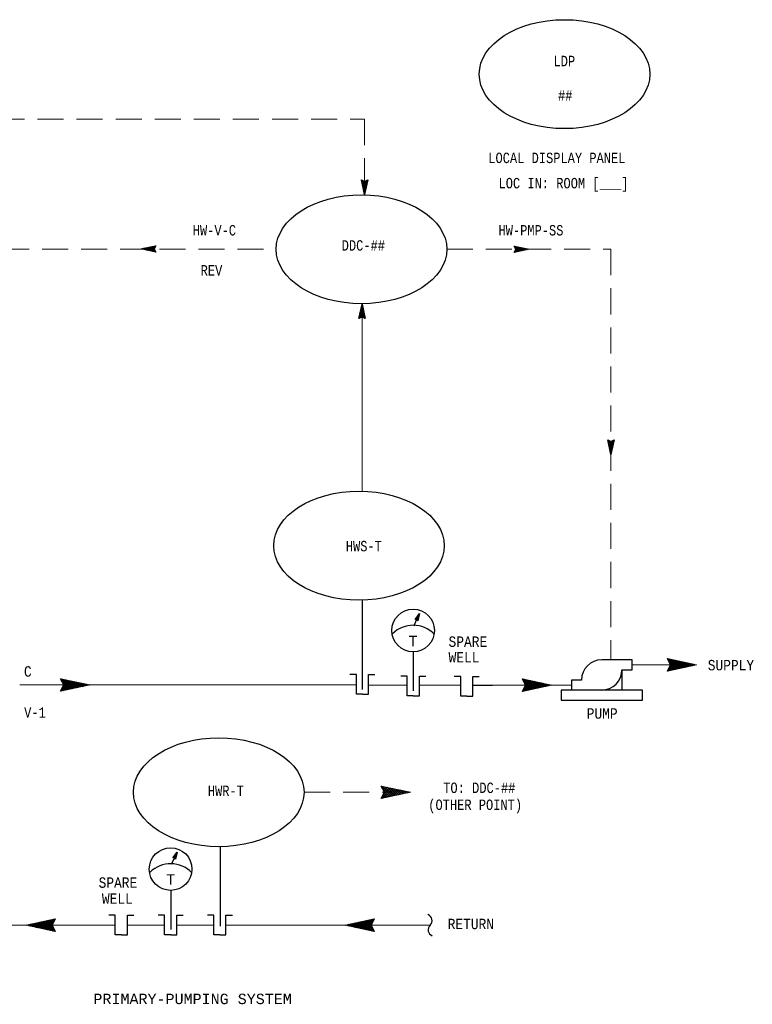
# Model space of a CAD drawing. Header units: inches. Extents: x 1.4 to 32.2, y 0.5 to 19.4.
# Tile 3 of 5: x 7.9 to 14.9, y 9.9 to 19.4. Entities that reach past the tile are written whole.
import ezdxf
from ezdxf.enums import TextEntityAlignment as Align

# ---------------------------------------------------------------- set-up
doc = ezdxf.new("R2010")
doc.units = ezdxf.units.IN
doc.header["$MEASUREMENT"] = 0
doc.linetypes.add('HIDDEN', pattern=[0.375, 0.25, -0.125])
for name, color, linetype, lineweight in [('M-ANNO-SYMB', 6, 'Continuous', 30), ('M-ANNO-TEXT', 2, 'Continuous', 30), ('M-DIAG-GRPH', 6, 'Continuous', 13)]:
    doc.layers.add(name, color=color, linetype=linetype, lineweight=lineweight)
doc.styles.add('CONTROLTXT', font='monotxt.shx')

msp = doc.modelspace()

# ---------------------------------------------------------------- linework, layer by layer
at = {"layer": 'M-ANNO-SYMB'}
for p, q in [((11.1902, 17.8237), (11.2388, 17.7751)), ((11.1904, 17.8229), (11.1923, 17.8247)), ((11.1917, 17.817), (11.197, 17.8224)), ((11.1922, 17.8147), (11.2375, 17.7694)), ((11.1929, 17.8111), (11.2018, 17.8201)), ((11.194, 17.8057), (11.2363, 17.7635)), ((11.1942, 17.8054), (11.2065, 17.8177)), ((11.1954, 17.7995), (11.2112, 17.8154)), ((11.1959, 17.7967), (11.235, 17.7577)), ((11.1967, 17.7937), (11.2159, 17.813)), ((11.1979, 17.7879), (11.2225, 17.8126)), ((11.1979, 17.7877), (11.2338, 17.7519)), ((11.1992, 17.782), (11.2367, 17.8196)), ((11.1998, 17.7787), (11.2325, 17.746)), ((11.2, 17.8209), (11.24, 17.781)), ((11.2004, 17.7762), (11.2495, 17.8254)), ((11.2017, 17.7704), (11.2475, 17.8164)), ((11.2018, 17.7697), (11.2313, 17.7402)), ((11.2029, 17.7646), (11.2457, 17.8074)), ((11.2037, 17.7607), (11.23, 17.7344)), ((11.204, 17.7587), (11.2437, 17.7984)), ((11.2053, 17.7529), (11.2418, 17.7894)), ((11.2065, 17.7471), (11.2399, 17.7804)), ((11.2078, 17.7412), (11.2379, 17.7714)), ((11.209, 17.7355), (11.236, 17.7624)), ((11.2142, 17.8139), (11.2413, 17.7869)), ((11.2225, 17.8126), (11.2425, 17.7926)), ((11.2273, 17.8149), (11.2438, 17.7985)), ((11.232, 17.8172), (11.245, 17.8042)), ((11.2367, 17.8196), (11.2463, 17.8101)), ((11.2414, 17.822), (11.2475, 17.8159)), ((11.2462, 17.8244), (11.2488, 17.8217)), ((11.2057, 17.7517), (11.2288, 17.7286)), ((11.2075, 17.7427), (11.2275, 17.7227)), ((11.2094, 17.7337), (11.2263, 17.717)), ((11.2103, 17.7296), (11.234, 17.7534)), ((11.2114, 17.7247), (11.225, 17.7111)), ((11.2115, 17.7239), (11.2322, 17.7444)), ((11.2128, 17.718), (11.2302, 17.7354)), ((11.2133, 17.7157), (11.2238, 17.7052)), ((11.214, 17.7121), (11.2283, 17.7264)), ((11.2153, 17.7064), (11.2264, 17.7174)), ((11.2153, 17.7067), (11.2225, 17.6995)), ((11.2165, 17.7005), (11.2244, 17.7084)), ((11.2172, 17.6977), (11.2213, 17.6936)), ((11.2178, 17.6947), (11.2225, 17.6994)), ((11.219, 17.6889), (11.2205, 17.6904)), ((11.2192, 17.6887), (11.22, 17.6879)), ((9.2055, 17.1912), (9.1601, 17.1458)), ((9.2145, 17.1932), (9.1658, 17.1446)), ((9.2077, 17.1917), (9.2131, 17.1863)), ((9.2136, 17.193), (9.2155, 17.1911)), ((9.0795, 17.1642), (9.0786, 17.1633)), ((9.0796, 17.1643), (9.0811, 17.1628)), ((9.0885, 17.1662), (9.0843, 17.1621)), ((9.0855, 17.1656), (9.0901, 17.1608)), ((9.0975, 17.1681), (9.0902, 17.1608)), ((9.0912, 17.1668), (9.0991, 17.159)), ((9.1065, 17.1701), (9.096, 17.1596)), ((9.0971, 17.1681), (9.1081, 17.157)), ((9.1155, 17.172), (9.1018, 17.1583)), ((9.1028, 17.1693), (9.1171, 17.1551)), ((9.1245, 17.174), (9.1077, 17.1571)), ((9.1087, 17.1706), (9.1261, 17.1532)), ((9.1335, 17.1758), (9.1135, 17.1558)), ((9.1146, 17.1718), (9.1351, 17.1512)), ((9.1425, 17.1777), (9.1193, 17.1546)), ((9.1203, 17.1731), (9.1441, 17.1493)), ((9.1515, 17.1797), (9.1251, 17.1533)), ((9.1262, 17.1743), (9.1531, 17.1473)), ((9.1605, 17.1816), (9.131, 17.1521)), ((9.132, 17.1756), (9.1621, 17.1455)), ((9.1695, 17.1836), (9.1367, 17.1508)), ((9.1378, 17.1768), (9.1711, 17.1435)), ((9.1785, 17.1855), (9.1426, 17.1496)), ((9.1436, 17.1781), (9.1801, 17.1416)), ((9.1875, 17.1875), (9.1485, 17.1483)), ((9.1495, 17.1793), (9.1891, 17.1397)), ((9.1965, 17.1893), (9.1542, 17.1471)), ((9.1553, 17.1805), (9.1981, 17.1377)), ((9.1611, 17.1817), (9.2071, 17.1358)), ((9.167, 17.183), (9.2161, 17.1338)), ((9.2116, 17.1833), (9.1717, 17.1433)), ((9.1727, 17.1842), (9.2103, 17.1467)), ((9.2046, 17.1692), (9.1776, 17.1421)), ((9.1786, 17.1855), (9.2033, 17.1608)), ((9.2033, 17.1608), (9.1833, 17.1408)), ((9.1845, 17.1867), (9.2037, 17.1675)), ((9.2056, 17.1561), (9.1892, 17.1396)), ((9.1902, 17.188), (9.2061, 17.1722)), ((9.208, 17.1513), (9.195, 17.1383)), ((9.1961, 17.1892), (9.2085, 17.1768)), ((9.2103, 17.1467), (9.2008, 17.1371)), ((9.2018, 17.1905), (9.2108, 17.1816)), ((9.2127, 17.142), (9.2066, 17.1358)), ((9.2151, 17.1372), (9.2125, 17.1346)), ((12.7061, 17.141), (12.657, 17.19)), ((12.6575, 17.1329), (12.7043, 17.1799)), ((12.658, 17.1865), (12.6607, 17.1893)), ((12.6623, 17.1317), (12.6586, 17.1354)), ((12.6615, 17.1794), (12.6695, 17.1874)), ((12.6711, 17.1335), (12.6622, 17.1424)), ((12.6651, 17.1724), (12.6782, 17.1855)), ((12.6798, 17.1354), (12.6657, 17.1495)), ((12.6973, 17.1392), (12.666, 17.1704)), ((12.6678, 17.1328), (12.7131, 17.178)), ((12.6681, 17.1542), (12.6957, 17.1818)), ((12.6686, 17.1653), (12.687, 17.1837)), ((12.6886, 17.1373), (12.6692, 17.1567)), ((12.7148, 17.1429), (12.6705, 17.1872)), ((12.6813, 17.1357), (12.7218, 17.1762)), ((12.7236, 17.1448), (12.684, 17.1843)), ((12.6948, 17.1385), (12.7306, 17.1743)), ((12.7323, 17.1467), (12.6975, 17.1814)), ((12.7083, 17.1415), (12.7393, 17.1724)), ((12.741, 17.1485), (12.711, 17.1785)), ((12.7218, 17.1444), (12.7481, 17.1705)), ((12.7497, 17.1504), (12.7245, 17.1757)), ((12.7353, 17.1473), (12.7568, 17.1687)), ((12.7585, 17.1523), (12.738, 17.1728)), ((12.7488, 17.1502), (12.7656, 17.1668)), ((12.7672, 17.1542), (12.7515, 17.1698)), ((12.7623, 17.153), (12.7742, 17.1649)), ((12.776, 17.1559), (12.765, 17.1669)), ((12.7758, 17.1559), (12.783, 17.163)), ((12.7847, 17.1578), (12.7785, 17.164)), ((11.1965, 16.632), (11.195, 16.6305)), ((11.1974, 16.6278), (11.195, 16.6302)), ((11.2151, 16.5446), (11.1661, 16.4955)), ((11.2132, 16.5533), (11.169, 16.509)), ((11.2114, 16.5621), (11.1719, 16.5225)), ((11.202, 16.5066), (11.1744, 16.5342)), ((11.2095, 16.5708), (11.1747, 16.536)), ((11.2232, 16.496), (11.1762, 16.5428)), ((11.2076, 16.5795), (11.1776, 16.5495)), ((11.2234, 16.5063), (11.1781, 16.5516)), ((11.2205, 16.5198), (11.18, 16.5603)), ((11.2057, 16.5882), (11.1805, 16.563)), ((11.2176, 16.5333), (11.1819, 16.5691)), ((11.2039, 16.597), (11.1834, 16.5765)), ((11.2146, 16.5468), (11.1837, 16.5778)), ((11.2117, 16.5603), (11.1856, 16.5866)), ((11.217, 16.5358), (11.1857, 16.5045)), ((11.202, 16.6057), (11.1864, 16.59)), ((11.2089, 16.5738), (11.1875, 16.5953)), ((11.2002, 16.6145), (11.1892, 16.6035)), ((11.206, 16.5873), (11.1894, 16.6041)), ((11.2031, 16.6008), (11.1912, 16.6127)), ((11.1984, 16.6232), (11.1921, 16.617)), ((11.2002, 16.6143), (11.1931, 16.6215)), ((11.1696, 16.4965), (11.1669, 16.4992)), ((11.1767, 16.5), (11.1687, 16.508)), ((11.1837, 16.5036), (11.1706, 16.5167)), ((11.1909, 16.5071), (11.1725, 16.5255)), ((11.2189, 16.5271), (11.1995, 16.5077)), ((11.2207, 16.5183), (11.2066, 16.5042)), ((11.2226, 16.5096), (11.2137, 16.5007)), ((11.2245, 16.5008), (11.2207, 16.4971)), ((13.5549, 15.3246), (13.5587, 15.3283)), ((13.556, 15.3191), (13.6013, 15.2738)), ((13.5562, 15.3294), (13.6032, 15.2826)), ((13.5568, 15.3158), (13.5657, 15.3247)), ((13.5587, 15.3071), (13.5728, 15.3212)), ((13.5589, 15.3056), (13.5994, 15.2651)), ((13.5605, 15.2983), (13.5799, 15.3177)), ((13.5624, 15.2896), (13.5937, 15.3209)), ((13.5643, 15.2808), (13.6133, 15.3299)), ((13.5662, 15.2721), (13.6104, 15.3164)), ((13.568, 15.2633), (13.6075, 15.3029)), ((13.5774, 15.3188), (13.605, 15.2912)), ((13.5885, 15.3183), (13.6069, 15.2999)), ((13.5957, 15.3218), (13.6088, 15.3087)), ((13.6027, 15.3254), (13.6107, 15.3174)), ((13.6098, 15.3289), (13.6125, 15.3262)), ((13.5618, 15.2921), (13.5975, 15.2563)), ((13.5648, 15.2786), (13.5957, 15.2476)), ((13.5677, 15.2651), (13.5938, 15.2388)), ((13.5699, 15.2546), (13.6047, 15.2894)), ((13.5705, 15.2516), (13.5919, 15.2301)), ((13.5718, 15.2459), (13.6018, 15.2759)), ((13.5734, 15.2381), (13.59, 15.2213)), ((13.5737, 15.2372), (13.5989, 15.2624)), ((13.5755, 15.2284), (13.596, 15.2489)), ((13.5763, 15.2246), (13.5882, 15.2127)), ((13.5774, 15.2197), (13.593, 15.2354)), ((13.5792, 15.2109), (13.5902, 15.2219)), ((13.5792, 15.2111), (13.5863, 15.2039)), ((13.581, 15.2022), (13.5873, 15.2084)), ((11.1979, 13.7942), (11.1979, 12.9369)), ((11.6944, 13.5491), (11.7188, 13.6035)), ((11.6859, 13.2974), (11.6859, 12.923)), ((14.2243, 13.1343), (14.126, 13.2326)), ((14.2243, 13.1343), (14.126, 13.2326)), ((14.128, 13.2258), (14.1333, 13.2311)), ((14.128, 13.2258), (14.1333, 13.2311)), ((14.1328, 13.2163), (14.145, 13.2286)), ((14.1328, 13.2163), (14.145, 13.2286)), ((14.1375, 13.2068), (14.1565, 13.2261)), ((14.1375, 13.2068), (14.1565, 13.2261)), ((14.236, 13.1368), (14.144, 13.2286)), ((14.236, 13.1368), (14.144, 13.2286)), ((14.2475, 13.1393), (14.162, 13.2248)), ((14.2475, 13.1393), (14.162, 13.2248)), ((14.1293, 13.1138), (14.2265, 13.2111)), ((14.1293, 13.1138), (14.2265, 13.2111)), ((14.135, 13.1336), (14.2148, 13.2136)), ((14.135, 13.1336), (14.2148, 13.2136)), ((14.1545, 13.1193), (14.1365, 13.1371)), ((14.1545, 13.1193), (14.1365, 13.1371)), ((14.2128, 13.1318), (14.1375, 13.2068)), ((14.2128, 13.1318), (14.1375, 13.2068)), ((14.166, 13.1218), (14.1413, 13.1466)), ((14.166, 13.1218), (14.1413, 13.1466)), ((14.1423, 13.1976), (14.1683, 13.2236)), ((14.1423, 13.1976), (14.1683, 13.2236)), ((14.1778, 13.1243), (14.146, 13.1558)), ((14.1778, 13.1243), (14.146, 13.1558)), ((14.147, 13.1881), (14.1798, 13.2211)), ((14.147, 13.1881), (14.1798, 13.2211)), ((14.1473, 13.1178), (14.238, 13.2086)), ((14.1473, 13.1178), (14.238, 13.2086)), ((14.149, 13.1618), (14.203, 13.2161)), ((14.149, 13.1618), (14.203, 13.2161)), ((14.1893, 13.1268), (14.1508, 13.1653)), ((14.1893, 13.1268), (14.1508, 13.1653)), ((14.1515, 13.1786), (14.1915, 13.2186)), ((14.1515, 13.1786), (14.1915, 13.2186)), ((14.201, 13.1293), (14.1515, 13.1786)), ((14.201, 13.1293), (14.1515, 13.1786)), ((14.1653, 13.1216), (14.2498, 13.2061)), ((14.1653, 13.1216), (14.2498, 13.2061)), ((14.2593, 13.1416), (14.18, 13.2208)), ((14.2593, 13.1416), (14.18, 13.2208)), ((14.1833, 13.1253), (14.2613, 13.2036)), ((14.1833, 13.1253), (14.2613, 13.2036)), ((14.271, 13.1441), (14.198, 13.2171)), ((14.271, 13.1441), (14.198, 13.2171)), ((14.2013, 13.1293), (14.273, 13.2011)), ((14.2013, 13.1293), (14.273, 13.2011)), ((14.2825, 13.1466), (14.216, 13.2133)), ((14.2825, 13.1466), (14.216, 13.2133)), ((14.2193, 13.1331), (14.2848, 13.1986)), ((14.2193, 13.1331), (14.2848, 13.1986)), ((14.2943, 13.1491), (14.234, 13.2093)), ((14.2943, 13.1491), (14.234, 13.2093)), ((14.2373, 13.1371), (14.2963, 13.1961)), ((14.2373, 13.1371), (14.2963, 13.1961)), ((14.3058, 13.1516), (14.252, 13.2056)), ((14.3058, 13.1516), (14.252, 13.2056)), ((14.2553, 13.1408), (14.308, 13.1936)), ((14.2553, 13.1408), (14.308, 13.1936)), ((14.3175, 13.1541), (14.27, 13.2016)), ((14.3175, 13.1541), (14.27, 13.2016)), ((14.2733, 13.1448), (14.3195, 13.1911)), ((14.2733, 13.1448), (14.3195, 13.1911)), ((14.329, 13.1566), (14.288, 13.1978)), ((14.329, 13.1566), (14.288, 13.1978)), ((14.2913, 13.1486), (14.3313, 13.1886)), ((14.2913, 13.1486), (14.3313, 13.1886)), ((14.3408, 13.1591), (14.306, 13.1938)), ((14.3408, 13.1591), (14.306, 13.1938)), ((14.3093, 13.1523), (14.3428, 13.1861)), ((14.3093, 13.1523), (14.3428, 13.1861)), ((14.3525, 13.1616), (14.324, 13.1901)), ((14.3525, 13.1616), (14.324, 13.1901)), ((14.3273, 13.1563), (14.3545, 13.1836)), ((14.3273, 13.1563), (14.3545, 13.1836)), ((14.364, 13.1641), (14.342, 13.1863)), ((14.364, 13.1641), (14.342, 13.1863)), ((14.3453, 13.1601), (14.3663, 13.1811)), ((14.3453, 13.1601), (14.3663, 13.1811)), ((14.3758, 13.1666), (14.36, 13.1823)), ((14.3758, 13.1666), (14.36, 13.1823)), ((14.3633, 13.1641), (14.3778, 13.1786)), ((14.3633, 13.1641), (14.3778, 13.1786)), ((14.3873, 13.1691), (14.378, 13.1786)), ((14.3873, 13.1691), (14.378, 13.1786)), ((14.3813, 13.1678), (14.3895, 13.1761)), ((14.3813, 13.1678), (14.3895, 13.1761)), ((14.399, 13.1716), (14.396, 13.1746)), ((14.399, 13.1716), (14.396, 13.1746)), ((14.3993, 13.1718), (14.401, 13.1736)), ((14.3993, 13.1718), (14.401, 13.1736)), ((8.4025, 12.9419), (8.3042, 13.0402)), ((8.3062, 13.0334), (8.3115, 13.0387)), ((8.311, 13.0239), (8.3232, 13.0362)), ((8.4142, 12.9444), (8.3222, 13.0362)), ((12.833, 12.9403), (12.7347, 13.0385)), ((12.7367, 13.0318), (12.742, 13.037)), ((14.131, 13.1143), (14.1273, 13.1181)), ((14.131, 13.1143), (14.1273, 13.1181)), ((14.1428, 13.1168), (14.132, 13.1276)), ((14.1428, 13.1168), (14.132, 13.1276)), ((8.3075, 12.9214), (8.4047, 13.0187)), ((8.3132, 12.9412), (8.393, 13.0212)), ((8.3327, 12.9269), (8.3147, 12.9447)), ((8.3157, 13.0144), (8.3347, 13.0337)), ((8.391, 12.9394), (8.3157, 13.0144)), ((8.3442, 12.9294), (8.3195, 12.9542)), ((8.3205, 13.0052), (8.3465, 13.0312)), ((8.356, 12.9319), (8.3242, 12.9634)), ((8.3252, 12.9957), (8.358, 13.0287)), ((8.3255, 12.9254), (8.4162, 13.0162)), ((8.3272, 12.9694), (8.3812, 13.0237)), ((8.3675, 12.9344), (8.329, 12.9729)), ((8.3297, 12.9862), (8.3697, 13.0262)), ((8.3792, 12.9369), (8.3297, 12.9862)), ((8.4257, 12.9469), (8.3402, 13.0324)), ((8.3435, 12.9292), (8.428, 13.0137)), ((8.4375, 12.9492), (8.3582, 13.0284)), ((8.3615, 12.9329), (8.4395, 13.0112)), ((8.4492, 12.9517), (8.3762, 13.0247)), ((8.3795, 12.9369), (8.4512, 13.0087)), ((8.4607, 12.9542), (8.3942, 13.0209)), ((8.3975, 12.9407), (8.463, 13.0062)), ((8.4725, 12.9567), (8.4122, 13.0169)), ((8.4155, 12.9447), (8.4745, 13.0037)), ((8.484, 12.9592), (8.4302, 13.0132)), ((8.4335, 12.9484), (8.4862, 13.0012)), ((8.4957, 12.9617), (8.4482, 13.0092)), ((8.4515, 12.9524), (8.4977, 12.9987)), ((8.5072, 12.9642), (8.4662, 13.0054)), ((8.4695, 12.9562), (8.5095, 12.9962)), ((8.519, 12.9667), (8.4842, 13.0014)), ((8.4875, 12.9599), (8.521, 12.9937)), ((8.5307, 12.9692), (8.5022, 12.9977)), ((8.5055, 12.9639), (8.5327, 12.9912)), ((8.5422, 12.9717), (8.5202, 12.9939)), ((8.5235, 12.9677), (8.5445, 12.9887)), ((8.554, 12.9742), (8.5382, 12.9899)), ((8.5415, 12.9717), (8.556, 12.9862)), ((8.5655, 12.9767), (8.5562, 12.9862)), ((8.5595, 12.9754), (8.5677, 12.9837)), ((8.5772, 12.9792), (8.5742, 12.9822)), ((8.5775, 12.9794), (8.5792, 12.9812)), ((12.2589, 12.9788), (12.4469, 12.9788)), ((12.738, 12.9198), (12.8352, 13.017)), ((12.7415, 13.0223), (12.7537, 13.0345)), ((12.7437, 12.9395), (12.8235, 13.0195)), ((12.7632, 12.9253), (12.7452, 12.943)), ((12.7462, 13.0128), (12.7652, 13.032)), ((12.8215, 12.9378), (12.7462, 13.0128)), ((12.7747, 12.9278), (12.75, 12.9525)), ((12.751, 13.0035), (12.777, 13.0295)), ((12.8447, 12.9428), (12.7527, 13.0345)), ((12.7865, 12.9303), (12.7547, 12.9618)), ((12.7557, 12.994), (12.7885, 13.027)), ((12.756, 12.9238), (12.8467, 13.0145)), ((12.7577, 12.9678), (12.8117, 13.022)), ((12.798, 12.9328), (12.7595, 12.9713)), ((12.7602, 12.9845), (12.8002, 13.0245)), ((12.8097, 12.9353), (12.7602, 12.9845)), ((12.8562, 12.9453), (12.7707, 13.0308)), ((12.774, 12.9275), (12.8585, 13.012)), ((12.868, 12.9475), (12.7887, 13.0268)), ((12.792, 12.9313), (12.87, 13.0095)), ((12.8797, 12.95), (12.8067, 13.023)), ((12.81, 12.9353), (12.8817, 13.007)), ((12.8912, 12.9525), (12.8247, 13.0193)), ((12.828, 12.939), (12.8935, 13.0045)), ((12.903, 12.955), (12.8427, 13.0153)), ((12.846, 12.943), (12.905, 13.002)), ((12.9145, 12.9575), (12.8607, 13.0115)), ((12.864, 12.9468), (12.9167, 12.9995)), ((12.9262, 12.96), (12.8787, 13.0075)), ((12.882, 12.9508), (12.9282, 12.997)), ((12.9377, 12.9625), (12.8967, 13.0038)), ((12.9, 12.9545), (12.94, 12.9945)), ((12.9495, 12.965), (12.9147, 12.9998)), ((12.918, 12.9583), (12.9515, 12.992)), ((12.9612, 12.9675), (12.9327, 12.996)), ((12.936, 12.9623), (12.9632, 12.9895)), ((12.9727, 12.97), (12.9507, 12.9923)), ((12.954, 12.966), (12.975, 12.987)), ((12.9845, 12.9725), (12.9687, 12.9883)), ((12.972, 12.97), (12.9865, 12.9845)), ((12.996, 12.975), (12.9867, 12.9845)), ((12.99, 12.9738), (12.9982, 12.982)), ((13.0077, 12.9775), (13.0047, 12.9805)), ((13.008, 12.9778), (13.0097, 12.9795)), ((8.3092, 12.9219), (8.3055, 12.9257)), ((8.321, 12.9244), (8.3102, 12.9352)), ((12.7397, 12.9203), (12.736, 12.924)), ((12.7515, 12.9228), (12.7407, 12.9335)), ((11.479, 11.912), (11.3808, 12.01)), ((11.3828, 12.003), (11.3883, 12.0085)), ((11.3898, 11.9888), (11.4058, 12.0048)), ((11.397, 11.9748), (11.4233, 12.001)), ((11.404, 11.9605), (11.4408, 11.9973)), ((11.4965, 11.9158), (11.4078, 12.0043)), ((11.514, 11.9195), (11.4348, 11.9985)), ((11.3818, 11.8958), (11.4755, 11.9898)), ((11.409, 11.897), (11.3913, 11.9148)), ((11.4265, 11.9008), (11.3983, 11.929)), ((11.4615, 11.9083), (11.3988, 11.9708)), ((11.4025, 11.8955), (11.493, 11.986)), ((11.403, 11.9383), (11.4583, 11.9935)), ((11.444, 11.9045), (11.4053, 11.9433)), ((11.4295, 11.9013), (11.5105, 11.9823)), ((11.4565, 11.907), (11.528, 11.9785)), ((11.5315, 11.9233), (11.4618, 11.9928)), ((11.4835, 11.913), (11.5455, 11.9748)), ((11.5488, 11.927), (11.4888, 11.987)), ((11.5105, 11.9188), (11.563, 11.971)), ((11.5663, 11.9308), (11.5158, 11.9813)), ((11.5375, 11.9245), (11.5805, 11.9673)), ((11.5838, 11.9345), (11.5428, 11.9755)), ((11.5645, 11.9303), (11.598, 11.9635)), ((11.6013, 11.9383), (11.5698, 11.9695)), ((11.5915, 11.936), (11.6153, 11.9598)), ((11.6188, 11.9418), (11.5968, 11.9638)), ((11.6185, 11.9418), (11.6328, 11.956)), ((11.6363, 11.9455), (11.6238, 11.958)), ((11.6455, 11.9475), (11.6503, 11.9523)), ((11.6538, 11.9493), (11.6508, 11.9523)), ((11.3915, 11.8933), (11.384, 11.9008)), ((9.8341, 11.4292), (9.8341, 10.6655)), ((9.3686, 11.2613), (9.393, 11.3157)), ((9.36, 11.0096), (9.36, 10.6352)), ((7.9774, 10.6767), (7.9756, 10.6749)), ((7.9776, 10.6769), (7.9806, 10.6739)), ((7.9954, 10.6807), (7.9871, 10.6724)), ((7.9894, 10.6794), (7.9986, 10.6699)), ((8.0134, 10.6844), (7.9989, 10.6699)), ((8.0009, 10.6819), (8.0166, 10.6662)), ((8.0314, 10.6884), (8.0104, 10.6674)), ((8.0126, 10.6844), (8.0346, 10.6622)), ((8.0494, 10.6922), (8.0221, 10.6649)), ((8.0241, 10.6869), (8.0526, 10.6584)), ((8.0674, 10.6962), (8.0339, 10.6624)), ((8.0359, 10.6894), (8.0706, 10.6547)), ((8.0854, 10.6999), (8.0454, 10.6599)), ((8.0476, 10.6919), (8.0886, 10.6507)), ((8.1034, 10.7037), (8.0571, 10.6574)), ((8.0591, 10.6944), (8.1066, 10.6469)), ((8.1214, 10.7077), (8.0686, 10.6549)), ((8.0709, 10.6969), (8.1246, 10.6429)), ((8.1394, 10.7114), (8.0804, 10.6524)), ((8.0824, 10.6994), (8.1426, 10.6392)), ((8.1574, 10.7154), (8.0919, 10.6499)), ((8.0941, 10.7019), (8.1606, 10.6352)), ((8.1754, 10.7192), (8.1036, 10.6474)), ((8.1056, 10.7044), (8.1786, 10.6314)), ((8.1934, 10.7232), (8.1154, 10.6449)), ((8.1174, 10.7069), (8.1966, 10.6277)), ((8.2114, 10.7269), (8.1269, 10.6424)), ((8.1291, 10.7092), (8.2146, 10.6237)), ((8.2294, 10.7307), (8.1386, 10.6399)), ((8.1406, 10.7117), (8.2326, 10.6199)), ((8.2474, 10.7347), (8.1501, 10.6374)), ((8.1524, 10.7142), (8.2506, 10.6159)), ((8.2416, 10.7149), (8.1619, 10.6349)), ((8.1639, 10.7167), (8.2391, 10.6417)), ((8.2276, 10.6867), (8.1736, 10.6324)), ((8.1756, 10.7192), (8.2251, 10.6699)), ((8.1874, 10.7217), (8.2259, 10.6832)), ((8.1989, 10.7242), (8.2306, 10.6927)), ((8.2106, 10.7267), (8.2354, 10.7019)), ((8.2221, 10.7292), (8.2401, 10.7114)), ((8.2339, 10.7317), (8.2446, 10.7209)), ((8.2456, 10.7342), (8.2494, 10.7304)), ((11.037, 10.6767), (11.0352, 10.6749)), ((11.0372, 10.6769), (11.0402, 10.6739)), ((11.055, 10.6807), (11.0467, 10.6724)), ((11.049, 10.6794), (11.0582, 10.6699)), ((11.073, 10.6844), (11.0585, 10.6699)), ((11.0605, 10.6819), (11.0762, 10.6662)), ((11.091, 10.6884), (11.07, 10.6674)), ((11.0722, 10.6844), (11.0942, 10.6622)), ((11.109, 10.6922), (11.0817, 10.6649)), ((11.0837, 10.6869), (11.1122, 10.6584)), ((11.127, 10.6962), (11.0935, 10.6624)), ((11.0955, 10.6894), (11.1302, 10.6547)), ((11.145, 10.6999), (11.105, 10.6599)), ((11.1072, 10.6919), (11.1482, 10.6507)), ((11.163, 10.7037), (11.1167, 10.6574)), ((11.1187, 10.6944), (11.1662, 10.6469)), ((11.181, 10.7077), (11.1282, 10.6549)), ((11.1305, 10.6969), (11.1842, 10.6429)), ((11.199, 10.7114), (11.14, 10.6524)), ((11.142, 10.6994), (11.2022, 10.6392)), ((11.217, 10.7154), (11.1515, 10.6499)), ((11.1537, 10.7019), (11.2202, 10.6352)), ((11.235, 10.7192), (11.1632, 10.6474)), ((11.1652, 10.7044), (11.2382, 10.6314)), ((11.253, 10.7232), (11.175, 10.6449)), ((11.177, 10.7069), (11.2562, 10.6277)), ((11.271, 10.7269), (11.1865, 10.6424)), ((11.1887, 10.7092), (11.2742, 10.6237)), ((11.289, 10.7307), (11.1982, 10.6399)), ((11.2002, 10.7117), (11.2922, 10.6199)), ((11.307, 10.7347), (11.2097, 10.6374)), ((11.212, 10.7142), (11.3102, 10.6159)), ((11.3012, 10.7149), (11.2215, 10.6349)), ((11.2235, 10.7167), (11.2987, 10.6417)), ((11.2872, 10.6867), (11.2332, 10.6324)), ((11.2352, 10.7192), (11.2847, 10.6699)), ((11.247, 10.7217), (11.2855, 10.6832)), ((11.2585, 10.7242), (11.2902, 10.6927)), ((11.2702, 10.7267), (11.295, 10.7019)), ((11.2817, 10.7292), (11.2997, 10.7114)), ((11.2935, 10.7317), (11.3042, 10.7209)), ((11.3052, 10.7342), (11.309, 10.7304)), ((8.2251, 10.6699), (8.1851, 10.6299)), ((8.2296, 10.6604), (8.1969, 10.6274)), ((8.2344, 10.6509), (8.2084, 10.6249)), ((8.2391, 10.6417), (8.2201, 10.6224)), ((8.2439, 10.6322), (8.2316, 10.6199)), ((8.2486, 10.6227), (8.2434, 10.6174)), ((11.2847, 10.6699), (11.2447, 10.6299)), ((11.2892, 10.6604), (11.2565, 10.6274)), ((11.294, 10.6509), (11.268, 10.6249)), ((11.2987, 10.6417), (11.2797, 10.6224)), ((11.3035, 10.6322), (11.2912, 10.6199)), ((11.3082, 10.6227), (11.303, 10.6174))]:
    msp.add_line(p, q, dxfattribs=at)
at = {"layer": 'M-ANNO-SYMB', "linetype": 'Continuous'}
for p, q in [((11.7053, 13.6089), (11.7464, 13.6648)), ((11.7216, 13.6096), (11.7053, 13.6089)), ((11.737, 13.6212), (11.7056, 13.6092)), ((11.7112, 13.6091), (11.7093, 13.6142)), ((11.7379, 13.6254), (11.7096, 13.6146)), ((11.715, 13.6093), (11.7118, 13.6177)), ((11.7388, 13.6297), (11.7135, 13.62)), ((11.7189, 13.6094), (11.7144, 13.6212)), ((11.7361, 13.617), (11.7161, 13.6093)), ((11.7237, 13.607), (11.717, 13.6247)), ((11.7397, 13.6339), (11.7175, 13.6254)), ((11.731, 13.5981), (11.7195, 13.6281)), ((11.7406, 13.6381), (11.7214, 13.6308)), ((11.7319, 13.597), (11.7216, 13.6096)), ((11.7331, 13.6027), (11.7221, 13.6316)), ((11.7352, 13.6127), (11.7228, 13.608)), ((11.7345, 13.6092), (11.7246, 13.6351)), ((11.7343, 13.6085), (11.7253, 13.605)), ((11.7415, 13.6423), (11.7254, 13.6362)), ((11.7359, 13.6157), (11.7272, 13.6386)), ((11.7334, 13.6042), (11.7277, 13.6021)), ((11.7424, 13.6466), (11.7293, 13.6416)), ((11.7373, 13.6223), (11.7298, 13.6421)), ((11.7464, 13.6648), (11.7319, 13.597)), ((11.7387, 13.6288), (11.7323, 13.6456)), ((11.7433, 13.6508), (11.7333, 13.647)), ((11.7401, 13.6354), (11.7349, 13.6491)), ((11.7443, 13.655), (11.7373, 13.6524)), ((11.7415, 13.6419), (11.7374, 13.6526)), ((11.7429, 13.6484), (11.74, 13.656)), ((11.7325, 13.6), (11.7301, 13.5991)), ((9.3795, 11.3211), (9.4205, 11.377)), ((9.4121, 11.3377), (9.3837, 11.3268)), ((9.413, 11.3419), (9.3877, 11.3322)), ((9.3978, 11.3192), (9.3911, 11.3369)), ((9.4139, 11.3461), (9.3916, 11.3376)), ((9.4051, 11.3103), (9.3937, 11.3404)), ((9.4148, 11.3503), (9.3956, 11.343)), ((9.4072, 11.3149), (9.3962, 11.3438)), ((9.4086, 11.3214), (9.3988, 11.3473)), ((9.4157, 11.3546), (9.3995, 11.3484)), ((9.4101, 11.3279), (9.4013, 11.3508)), ((9.4166, 11.3588), (9.4035, 11.3538)), ((9.4114, 11.3345), (9.4039, 11.3543)), ((9.4205, 11.377), (9.406, 11.3092)), ((9.4128, 11.341), (9.4065, 11.3578)), ((9.4175, 11.363), (9.4075, 11.3592)), ((9.4142, 11.3476), (9.409, 11.3613)), ((9.4185, 11.3672), (9.4114, 11.3646)), ((9.4156, 11.3541), (9.4116, 11.3648)), ((9.417, 11.3607), (9.4141, 11.3683)), ((9.3957, 11.3218), (9.3795, 11.3211)), ((9.4112, 11.3334), (9.3798, 11.3214)), ((9.3854, 11.3213), (9.3834, 11.3264)), ((9.3892, 11.3215), (9.386, 11.3299)), ((9.393, 11.3217), (9.3886, 11.3334)), ((9.4103, 11.3292), (9.3902, 11.3215)), ((9.406, 11.3092), (9.3957, 11.3218)), ((9.4094, 11.3249), (9.397, 11.3202)), ((9.4085, 11.3207), (9.3994, 11.3173)), ((9.4076, 11.3165), (9.4019, 11.3143)), ((9.4066, 11.3122), (9.4042, 11.3113))]:
    msp.add_line(p, q, dxfattribs=at)
at = {"layer": 'M-ANNO-SYMB', "flags": 128}
for points in [[(13.6903, 12.9302), (13.6903, 13.1243), (13.7873, 13.1243), (13.7873, 13.2213), (13.4945, 13.2213)], [(11.1989, 12.8917), (11.1404, 12.8917), (11.1404, 13.082), (11.0791, 13.082)], [(11.1989, 12.8917), (11.2575, 12.8917), (11.2575, 13.082), (11.3187, 13.082)], [(11.6869, 12.8748), (11.6282, 12.8748), (11.6282, 13.0651), (11.5671, 13.0651)], [(11.6869, 12.8748), (11.7455, 12.8748), (11.7455, 13.0651), (11.8067, 13.0651)], [(12.1999, 12.8718), (12.1414, 12.8718), (12.1414, 13.0621), (12.0801, 13.0621)], [(12.1999, 12.8718), (12.2585, 12.8718), (12.2585, 13.0621), (12.3197, 13.0621)], [(13.3004, 13.0273), (13.2034, 13.0273), (13.2034, 12.9302)], [(13.1046, 12.8332), (13.8843, 12.8332), (13.8843, 12.9302), (13.1046, 12.9302), (13.1046, 12.8332)], [(8.886, 10.5818), (8.8274, 10.5818), (8.8274, 10.7722), (8.7661, 10.7722)], [(8.886, 10.5818), (8.9445, 10.5818), (8.9445, 10.7722), (9.0057, 10.7722)], [(9.3597, 10.5818), (9.3011, 10.5818), (9.3011, 10.7722), (9.24, 10.7722)], [(9.3597, 10.5818), (9.4184, 10.5818), (9.4184, 10.7722), (9.4795, 10.7722)], [(9.8312, 10.5818), (9.7726, 10.5818), (9.7726, 10.7722), (9.7115, 10.7722)], [(9.8312, 10.5818), (9.8899, 10.5818), (9.8899, 10.7722), (9.951, 10.7722)]]:
    msp.add_lwpolyline(points, dxfattribs=at)
at = {"layer": 'M-ANNO-SYMB'}
for centre in [(11.6849, 13.5021), (9.359, 11.2143)]:
    msp.add_circle(centre, 0.2047, dxfattribs=at)
for centre, radius, start, end in [((11.6853, 13.2687), 0.2839, 44.36924, 134.32469), ((13.4945, 13.0272), 0.1941, 90, 180), ((13.4945, 13.126), 0.1941, 270, 0), ((9.3594, 10.9809), 0.2839, 44.36924, 134.32469), ((11.8039, 10.7198), 0.0625, 315, 67.48955), ((11.8923, 10.6315), 0.0625, 135, 246.33893)]:
    msp.add_arc(centre, radius, start, end, dxfattribs=at)
for centre in [(13.1377, 18.8398), (11.1899, 17.1603), (11.1655, 14.3164), (9.8205, 11.9513)]:
    msp.add_ellipse(centre, major_axis=(0.8182, 0), ratio=0.638644, dxfattribs=at)
for points in [[(11.2497, 17.8261), (11.2197, 17.6861), (11.1897, 17.8261), (11.2197, 17.8111)], [(9.2168, 17.1337), (9.0768, 17.1637), (9.2168, 17.1937), (9.2018, 17.1637)], [(12.6561, 17.1903), (12.7961, 17.1603), (12.6561, 17.1303), (12.6711, 17.1603)], [(11.1659, 16.4946), (11.1959, 16.6346), (11.2259, 16.4946), (11.1959, 16.5096)], [(13.6135, 15.3308), (13.5835, 15.1908), (13.5535, 15.3308), (13.5835, 15.3158)], [(14.1245, 13.2328), (14.4045, 13.1728), (14.1245, 13.1128), (14.1545, 13.1728)], [(14.1245, 13.2328), (14.4045, 13.1728), (14.1245, 13.1128), (14.1545, 13.1728)], [(8.3027, 13.0404), (8.5827, 12.9804), (8.3027, 12.9204), (8.3327, 12.9804)], [(12.7332, 13.0388), (13.0132, 12.9788), (12.7332, 12.9188), (12.7632, 12.9788)], [(11.379, 12.0105), (11.659, 11.9505), (11.379, 11.8905), (11.409, 11.9505)], [(8.2521, 10.6157), (7.9721, 10.6757), (8.2521, 10.7357), (8.2221, 10.6757)], [(11.3117, 10.6157), (11.0317, 10.6757), (11.3117, 10.7357), (11.2817, 10.6757)]]:
    msp.add_3dface(points, dxfattribs=at)
at = {"layer": 'M-DIAG-GRPH', "linetype": 'HIDDEN'}
for p, q in [((2.8315, 18.4089), (11.2199, 18.4088)), ((11.2199, 18.4088), (11.2199, 17.6825)), ((7.7506, 17.1604), (10.3716, 17.1603)), ((12.0086, 17.1603), (13.5836, 17.1603)), ((13.5836, 17.1603), (13.5835, 13.2213)), ((10.6387, 11.9505), (11.409, 11.9505))]:
    msp.add_line(p, q, dxfattribs=at)
at = {"layer": 'M-DIAG-GRPH'}
for p, q in [((11.1979, 16.6378), (11.1979, 14.8386)), ((11.2579, 12.9788), (11.6279, 12.9788)), ((11.7459, 12.9788), (12.1419, 12.9788)), ((8.5695, 10.6757), (8.8205, 10.6757)), ((8.9469, 10.6757), (9.3005, 10.6757)), ((9.4184, 10.6757), (9.7725, 10.6757))]:
    msp.add_line(p, q, dxfattribs=at)
at = {"layer": 'M-DIAG-GRPH', "linetype": 'Continuous'}
for p, q in [((14.4045, 13.1728), (13.7873, 13.1728)), ((9.5009, 12.9807), (7.9106, 12.9807)), ((9.5009, 12.9807), (11.1404, 12.9807)), ((13.2034, 12.9788), (12.4509, 12.9788)), ((4.2731, 10.6757), (8.5695, 10.6757)), ((9.8899, 10.6757), (11.8481, 10.6757))]:
    msp.add_line(p, q, dxfattribs=at)

# ---------------------------------------------------------------- texts
at = {"layer": 'M-ANNO-TEXT', "linetype": 'Continuous', "style": 'CONTROLTXT', "width": 0.8}
for s, p in [('LDP', (13.1362, 18.916)), ('##', (13.1445, 18.5846)), ('TO: DDC-##', (12.3202, 11.9437)), ('(OTHER POINT)', (12.2807, 11.781))]:
    msp.add_text(s, height=0.1, dxfattribs=at).set_placement(p, align=Align.CENTER)
for s, p in [('LOCAL DISPLAY PANEL', (12.4064, 17.9868)), ('LOC IN: ROOM [___]', (12.5046, 17.7443))]:
    msp.add_text(s, height=0.1, dxfattribs=at).set_placement(p)
at = {"layer": 'M-ANNO-TEXT', "style": 'CONTROLTXT'}
for s, width, p in [('HW-V-C', 0.8, (9.7786, 17.2922)), ('HW-PMP-SS', 0.8, (12.8157, 17.2922)), ('DDC-##', 0.8, (11.2076, 17.1467)), ('REV', 0.8, (9.7506, 16.9078)), ('HWS-T', 0.8, (11.2124, 14.2624)), ('V-1', 0.8, (8.0573, 12.6667)), ('PUMP', 0.855615, (13.499, 12.6569)), ('HWR-T', 0.8, (9.8889, 11.915))]:
    msp.add_text(s, height=0.1, dxfattribs=dict(at, width=width)).set_placement(p, align=Align.CENTER)
for p in [(11.6415, 13.3522), (9.3156, 11.0644)]:
    msp.add_text('T', height=0.1, dxfattribs=at).set_placement(p)
for s, width, p in [('SPARE', 0.857143, (12.0251, 13.3459)), ('WELL', 0.857143, (12.0251, 13.1959)), ('C', 0.857143, (7.9516, 13.0602)), ('SUPPLY', 0.85589, (14.5122, 13.1206)), ('SPARE', 0.857143, (8.6678, 11.0342)), ('WELL', 0.857143, (8.6992, 10.8817)), ('RETURN', 0.85589, (12.0169, 10.6376))]:
    msp.add_text(s, height=0.1, dxfattribs=dict(at, width=width)).set_placement(p)
msp.add_text('PRIMARY-PUMPING SYSTEM', height=0.1, dxfattribs=at).set_placement((9.5697, 9.9185), align=Align.CENTER)

doc.saveas('drawing.dxf')
